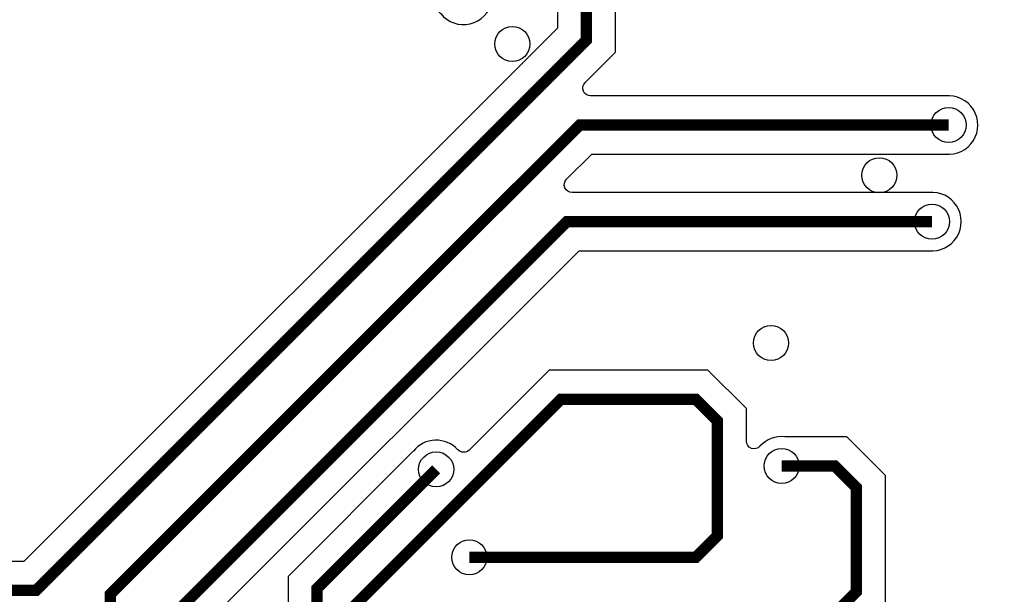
# Model space of a CAD drawing. Extents: x -394 to 5394, y -1015 to 6968.
# Tile 58 of 63: x 4173 to 4677, y 4579 to 4874. Entities that reach past the tile are written whole.
import ezdxf

# ---------------------------------------------------------------- set-up
doc = ezdxf.new("R2010")
doc.units = 0
doc.layers.add('ET_BOTTOM', color=1, linetype='CONTINUOUS')
doc.layers.add('VC_BOTTOM', color=1, linetype='CONTINUOUS')

msp = doc.modelspace()

# ---------------------------------------------------------------- linework, layer by layer
at = {"layer": 'ET_BOTTOM'}
for points in [[(4168.1281, 5096.7998), (4388.2388, 4876.6891), (4388.3069, 4876.6044, 1.114862), (4409.3956, 4897.6931), (4409.3109, 4897.7612), (4203.3007, 5103.7714, -0.668175), (4206.1291, 5110.5998), (4414.3281, 5110.5998), (4445.8328, 5079.0951), (4567.1672, 5079.0951), (4596.1719, 5108.0998), (4638.1236, 5108.0998, -0.64175), (4639.6385, 5104.794, 0.00864), (4639.3069, 5104.3956), (4639.2388, 5104.3109), (4448.0998, 4913.1719), (4448.0998, 4869.1719), (4174.8281, 4595.9002), (4161.0043, 4595.9002, -0.684988)], [(4266.9002, 4562.8281), (4459.1719, 4755.0998), (4638.2674, 4755.0998), (4638.3754, 4755.088, 1.114863), (4638.3754, 4784.912), (4638.2674, 4784.9002), (4455.6291, 4784.9002, -0.668175), (4452.8007, 4791.7286), (4465.6719, 4804.5998), (4646.7674, 4804.5998), (4646.8754, 4804.588, 1.114863), (4646.8754, 4834.412), (4646.7674, 4834.4002), (4465.1291, 4834.4002, -0.668175), (4462.3007, 4841.2286), (4477.9002, 4856.8281), (4477.9002, 4900.8281), (4660.3109, 5083.2388), (4660.3956, 5083.3069, 0.363147), (4664.168, 5102.1841, -0.569325), (4667.6794, 5108.0998), (4724.8281, 5108.0998)], [(4616.2019, 4574.1298), (4616.2019, 4639.8702), (4596.3659, 4659.7062), (4564.7326, 4659.7062), (4564.6246, 4659.718, 0.240666), (4551.8685, 4654.8607, -0.686695), (4544.9002, 4657.5419), (4544.9002, 4674.1719), (4525.1719, 4693.9002), (4443.8281, 4693.9002), (4402.8841, 4652.9562, -0.428145), (4397.0966, 4653.0931, 0.46063), (4374.3069, 4652.3956), (4374.2388, 4652.3109), (4310.0998, 4588.1719), (4310.0998, 4558.1886)]]:
    msp.add_lwpolyline(points, format="xyb", dxfattribs=at)
at = {"layer": 'ET_BOTTOM', "const_width": 5.8}
for points in [[(4651, 5095), (4463, 4907), (4463, 4863), (4181, 4581), (3437, 4581), (3416, 4560), (3335, 4560), (3314, 4581), (3091, 4581), (3060, 4612), (2976, 4612), (2910, 4678), (2542, 4678), (2433.9, 4786.1), (2084.1, 4786.1), (2069.1, 4771.1), (1991.9, 4771.1), (1847, 4916)], [(4648.5, 4819.5), (4459.5, 4819.5), (4219, 4579), (4219, 4535), (4174.764, 4490.764), (4174.764, 4481.1542), (4194.6542, 4461.264), (4194.6542, 4451.6542), (4187.8591, 4444.8591), (4178.2493, 4444.8591), (4158.3591, 4464.7493), (4148.7493, 4464.7493), (4139, 4455), (4065.9999, 4455), (4045.3575, 4434.3576), (4045.3575, 4369.5608)], [(4005.9875, 4369.5608), (4005.9875, 4333.1608), (4014.1483, 4325), (4116, 4325), (4252, 4461), (4252, 4569), (4453, 4770), (4640, 4770)], [(3907.5625, 4369.5608), (3907.5625, 4301.4375), (3921, 4288), (4248, 4288), (4345, 4385), (4345, 4574), (4450, 4679), (4519, 4679), (4530, 4668), (4530, 4609), (4519, 4598), (4403, 4598)], [(3828.8225, 4369.5608), (3828.8225, 4311.1776), (3890.0001, 4250), (4350, 4250), (4410, 4310), (4410, 4528), (4451, 4569), (4590, 4569), (4601.3017, 4580.3017), (4601.3017, 4633.6983), (4590.194, 4644.806), (4563, 4644.806)], [(4325, 4550.0835), (4325, 4582), (4386, 4643)]]:
    msp.add_lwpolyline(points, dxfattribs=at)
at = {"layer": 'VC_BOTTOM'}
for centre in [(4425, 4861), (4648.5, 4819.5), (4613.0082, 4793.7838), (4640, 4770), (4557.538, 4707.798), (4386, 4643), (4563, 4644.806), (4403, 4598)]:
    msp.add_circle(centre, 9, dxfattribs=at)

doc.saveas('drawing.dxf')
